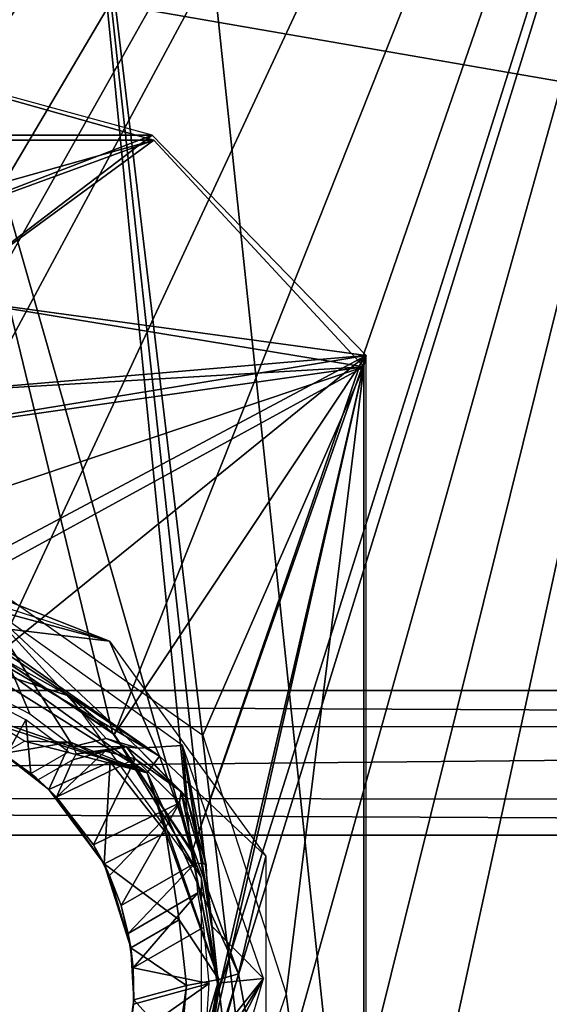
# Model space of a CAD drawing. Header units: millimetres. Extents: x -108 to 112, y -157 to 157.
# Tile 103 of 118: x -7 to 5, y 44 to 66. Entities that reach past the tile are written whole.
import ezdxf

# ---------------------------------------------------------------- set-up
doc = ezdxf.new("R2010")
doc.units = ezdxf.units.MM
doc.header["$LTSCALE"] = 33.374815
for name, color, linetype in [('198', 7, 'CONTINUOUS'), ('5', 7, 'CONTINUOUS'), ('589', 7, 'CONTINUOUS'), ('590', 7, 'CONTINUOUS'), ('602', 7, 'CONTINUOUS'), ('625', 7, 'CONTINUOUS'), ('627', 7, 'CONTINUOUS'), ('628', 7, 'CONTINUOUS'), ('631', 7, 'CONTINUOUS'), ('636', 7, 'CONTINUOUS'), ('639', 7, 'CONTINUOUS'), ('640', 7, 'CONTINUOUS'), ('646', 7, 'CONTINUOUS'), ('647', 7, 'CONTINUOUS'), ('649', 7, 'CONTINUOUS'), ('658', 7, 'CONTINUOUS'), ('660', 7, 'CONTINUOUS'), ('661', 7, 'CONTINUOUS'), ('662', 7, 'CONTINUOUS'), ('666', 7, 'CONTINUOUS'), ('668', 7, 'CONTINUOUS')]:
    doc.layers.add(name, color=color, linetype=linetype)

msp = doc.modelspace()

# ---------------------------------------------------------------- linework, layer by layer
at = {"layer": '198', "color": 7, "linetype": 'CONTINUOUS'}
for points in [[(83, 51.1, -68.5), (-83, 51.1, -68.5), (-44.989, 73.263, -68.5), (83, 51.1, -68.5)], [(22.511, 73.263, -68.5), (83, 51.1, -68.5), (-44.989, 73.263, -68.5), (22.511, 73.263, -68.5)], [(83, 51.1, -68.5), (81.61, 50.291, -68.5), (-83, 51.1, -68.5), (83, 51.1, -68.5)], [(-83, 51.1, -68.5), (81.61, 50.291, -68.5), (-81.616, 50.302, -68.5), (-83, 51.1, -68.5)], [(-81.616, 50.302, -68.5), (81.61, 50.291, -68.5), (-81.61, 48.709, -68.5), (-81.616, 50.302, -68.5)], [(81.61, 50.291, -68.5), (81.616, 48.698, -68.5), (-81.61, 48.709, -68.5), (81.61, 50.291, -68.5)], [(-81.61, 48.709, -68.5), (83, 47.9, -68.5), (-83, 47.9, -68.5), (-81.61, 48.709, -68.5)], [(81.616, 48.698, -68.5), (83, 47.9, -68.5), (-81.61, 48.709, -68.5), (81.616, 48.698, -68.5)], [(-83, 47.9, -68.5), (83, 47.9, -68.5), (83, 1.6, -68.5), (-83, 47.9, -68.5)], [(-83, 47.9, -68.5), (83, 1.6, -68.5), (24.489, 1.737, -68.5), (-83, 47.9, -68.5)], [(-83, 47.9, -68.5), (24.489, 1.737, -68.5), (-43.011, 1.737, -68.5), (-83, 47.9, -68.5)]]:
    msp.add_3dface(points, dxfattribs=at)
at = {"layer": '5', "color": 7, "linetype": 'CONTINUOUS'}
for points in [[(42, 155, 60), (-42, 155, 60), (-28.535, 33.535, 60), (42, 155, 60)], [(-25, 35, 60), (42, 155, 60), (-28.535, 33.535, 60), (-25, 35, 60)], [(25, 35, 60), (42, 155, 60), (-25, 35, 60), (25, 35, 60)]]:
    msp.add_3dface(points, dxfattribs=at)
at = {"layer": '589', "linetype": 'CONTINUOUS'}
for points in [[(15.25, 100, -91), (15.25, -100, -91), (-3.751, 80.026, -91), (15.25, 100, -91)], [(-3.751, 80.026, -91), (15.25, -100, -91), (-5.627, 75.431, -91), (-3.751, 80.026, -91)], [(-5.627, 75.431, -91), (-2.871, 47.59, -91), (-10.25, 73.5, -91), (-5.627, 75.431, -91)], [(15.25, -100, -91), (-2.251, 44.532, -91), (-5.627, 75.431, -91), (15.25, -100, -91)], [(-2.251, 44.532, -91), (-2.871, 47.59, -91), (-5.627, 75.431, -91), (-2.251, 44.532, -91)], [(-4.596, 50.159, -91), (-7.183, 51.887, -91), (-10.25, 73.5, -91), (-4.596, 50.159, -91)], [(-2.871, 47.59, -91), (-4.596, 50.159, -91), (-10.25, 73.5, -91), (-2.871, 47.59, -91)], [(-2.251, 44.532, -91), (15.25, -100, -91), (-2.846, 41.472, -91), (-2.251, 44.532, -91)]]:
    msp.add_3dface(points, dxfattribs=at)
at = {"layer": '590', "linetype": 'CONTINUOUS'}
for points in [[(15.25, 100, -89), (-2.871, 41.41, -89), (-10.25, 8.9, -89), (15.25, 100, -89)], [(-7.167, 51.88, -89), (15.25, 100, -89), (-10.25, 52.5, -89), (-7.167, 51.88, -89)], [(-10.25, 52.5, -89), (15.25, 100, -89), (-8.52, 57.747, -89), (-10.25, 52.5, -89)], [(-8.513, 59.739, -89), (15.25, 100, -89), (-10.25, 60.75, -89), (-8.513, 59.739, -89)], [(-10.25, 60.75, -89), (15.25, 100, -89), (-5.656, 75.402, -89), (-10.25, 60.75, -89)], [(-7.484, 8.459, -89), (15.25, 100, -89), (-10.25, 8.9, -89), (-7.484, 8.459, -89)], [(-8.52, 57.747, -89), (15.25, 100, -89), (-8.513, 59.739, -89), (-8.52, 57.747, -89)], [(-4.98, 7.17, -89), (15.25, 100, -89), (-7.484, 8.459, -89), (-4.98, 7.17, -89)], [(-4.561, -38.877, -89), (15.25, 100, -89), (-7.167, -37.12, -89), (-4.561, -38.877, -89)], [(-7.167, -37.12, -89), (15.25, 100, -89), (-1.792, -2.767, -89), (-7.167, -37.12, -89)], [(-4.561, 50.123, -89), (15.25, 100, -89), (-7.167, 51.88, -89), (-4.561, 50.123, -89)], [(15.25, 100, -89), (-2.251, -44.532, -89), (-5.627, -75.431, -89), (15.25, 100, -89)], [(-3.751, -80.026, -89), (15.25, 100, -89), (-5.627, -75.431, -89), (-3.751, -80.026, -89)], [(-1.77, 2.698, -89), (15.25, 100, -89), (-4.98, 7.17, -89), (-1.77, 2.698, -89)], [(-2.846, -41.472, -89), (15.25, 100, -89), (-4.561, -38.877, -89), (-2.846, -41.472, -89)], [(-2.846, 47.528, -89), (15.25, 100, -89), (-4.561, 50.123, -89), (-2.846, 47.528, -89)], [(15.25, -100, -89), (15.25, 100, -89), (-3.751, -80.026, -89), (15.25, -100, -89)], [(-2.871, 41.41, -89), (15.25, 100, -89), (-2.251, 44.468, -89), (-2.871, 41.41, -89)], [(-2.251, -44.532, -89), (15.25, 100, -89), (-2.846, -41.472, -89), (-2.251, -44.532, -89)], [(-2.251, 44.468, -89), (15.25, 100, -89), (-2.846, 47.528, -89), (-2.251, 44.468, -89)], [(-1.792, -2.767, -89), (15.25, 100, -89), (-1.77, 2.698, -89), (-1.792, -2.767, -89)], [(-10.25, 73.5, -89), (-10.25, 60.75, -89), (-5.656, 75.402, -89), (-10.25, 73.5, -89)]]:
    msp.add_3dface(points, dxfattribs=at)
at = {"layer": '602', "linetype": 'CONTINUOUS'}
for points in [[(-7.183, 51.887, -91), (-4.596, 50.159, -91), (-7.167, 51.88, -89), (-7.183, 51.887, -91)], [(-4.596, 50.159, -91), (-4.561, 50.123, -89), (-7.167, 51.88, -89), (-4.596, 50.159, -91)], [(-4.596, 50.159, -91), (-2.871, 47.59, -91), (-4.561, 50.123, -89), (-4.596, 50.159, -91)], [(-2.871, 47.59, -91), (-2.846, 47.528, -89), (-4.561, 50.123, -89), (-2.871, 47.59, -91)], [(-2.871, 47.59, -91), (-2.251, 44.532, -91), (-2.846, 47.528, -89), (-2.871, 47.59, -91)], [(-2.251, 44.532, -91), (-2.251, 44.468, -89), (-2.846, 47.528, -89), (-2.251, 44.532, -91)], [(-2.846, 41.472, -91), (-2.871, 41.41, -89), (-2.251, 44.468, -89), (-2.846, 41.472, -91)], [(-2.251, 44.532, -91), (-2.846, 41.472, -91), (-2.251, 44.468, -89), (-2.251, 44.532, -91)]]:
    msp.add_3dface(points, dxfattribs=at)
at = {"layer": '625', "color": 7, "linetype": 'CONTINUOUS'}
for points in [[(-10.25, 65.149, -87), (-16.777, 63.367, -87), (-3.723, 63.367, -87), (-10.25, 65.149, -87)], [(-3.723, 63.367, -87), (-16.777, 63.367, -87), (-10.25, 60.85, -87), (-3.723, 63.367, -87)], [(-3.723, 63.367, -87), (-10.25, 60.85, -87), (-8.426, 59.789, -87), (-3.723, 63.367, -87)], [(1, 58.5, -87), (-3.723, 63.367, -87), (-8.426, 59.789, -87), (1, 58.5, -87)], [(-8.434, 57.697, -87), (1, 58.5, -87), (-8.426, 59.789, -87), (-8.434, 57.697, -87)], [(-10.25, 56.65, -87), (1, 58.5, -87), (-8.434, 57.697, -87), (-10.25, 56.65, -87)], [(1, 58.5, -87), (-10.25, 56.65, -87), (-10.25, 52.5, -87), (1, 58.5, -87)], [(1, 58.5, -87), (-10.25, 52.5, -87), (-7.167, 51.88, -87), (1, 58.5, -87)], [(-4.561, 50.123, -87), (1, 58.5, -87), (-7.167, 51.88, -87), (-4.561, 50.123, -87)], [(-2.846, 47.528, -87), (1, 58.5, -87), (-4.561, 50.123, -87), (-2.846, 47.528, -87)], [(1, 30.5, -87), (1, 58.5, -87), (-2.871, 41.41, -87), (1, 30.5, -87)], [(-2.871, 41.41, -87), (1, 58.5, -87), (-2.251, 44.468, -87), (-2.871, 41.41, -87)], [(-2.251, 44.468, -87), (1, 58.5, -87), (-2.846, 47.528, -87), (-2.251, 44.468, -87)]]:
    msp.add_3dface(points, dxfattribs=at)
at = {"layer": '627', "color": 7, "linetype": 'CONTINUOUS'}
for points in [[(-7.167, 51.88, -87), (-10.25, 52.5, -87), (-5.548, 50.972, -89), (-7.167, 51.88, -87)], [(-10.25, 52.5, -87), (-10.25, 52.5, -89), (-5.548, 50.972, -89), (-10.25, 52.5, -87)], [(-4.561, 50.123, -87), (-7.167, 51.88, -87), (-5.548, 50.972, -89), (-4.561, 50.123, -87)], [(-2.642, 46.972, -89), (-4.561, 50.123, -87), (-5.548, 50.972, -89), (-2.642, 46.972, -89)], [(-2.846, 47.528, -87), (-4.561, 50.123, -87), (-2.642, 46.972, -89), (-2.846, 47.528, -87)], [(-2.251, 44.468, -87), (-2.846, 47.528, -87), (-2.642, 46.972, -89), (-2.251, 44.468, -87)], [(-2.642, 42.028, -89), (-2.251, 44.468, -87), (-2.642, 46.972, -89), (-2.642, 42.028, -89)], [(-2.871, 41.41, -87), (-2.251, 44.468, -87), (-2.642, 42.028, -89), (-2.871, 41.41, -87)]]:
    msp.add_3dface(points, dxfattribs=at)
at = {"layer": '628', "linetype": 'CONTINUOUS'}
for points in [[(-4.739, 50.037, -81.03), (-4.033, 49.822, -81.756), (-7.489, 53.053, -85.026), (-4.739, 50.037, -81.03)], [(-7.489, 53.053, -85.026), (-4.033, 49.822, -81.756), (-3.054, 49.885, -85.026), (-7.489, 53.053, -85.026)], [(-5.466, 49.86, -80.08), (-4.739, 50.037, -81.03), (-7.489, 53.053, -85.026), (-5.466, 49.86, -80.08)], [(-6.424, 50.581, -80.08), (-5.466, 49.86, -80.08), (-7.489, 53.053, -85.026), (-6.424, 50.581, -80.08)], [(-7.489, 51.133, -80.08), (-6.424, 50.581, -80.08), (-7.489, 53.053, -85.026), (-7.489, 51.133, -80.08)], [(-4.033, 49.822, -81.756), (-2.953, 48.707, -82.33), (-3.054, 49.885, -85.026), (-4.033, 49.822, -81.756)], [(-2.503, 46.582, -81.42), (-2.411, 45.901, -81.307), (-3.054, 49.885, -85.026), (-2.503, 46.582, -81.42)], [(-3.054, 49.885, -85.026), (-2.411, 45.901, -81.307), (-1.266, 44.737, -85.026), (-3.054, 49.885, -85.026)], [(-2.532, 47.238, -81.767), (-2.503, 46.582, -81.42), (-3.054, 49.885, -85.026), (-2.532, 47.238, -81.767)], [(-2.953, 48.707, -82.33), (-2.532, 47.238, -81.767), (-3.054, 49.885, -85.026), (-2.953, 48.707, -82.33)], [(-2.411, 45.901, -81.307), (-2.288, 44.628, -81.307), (-1.266, 44.737, -85.026), (-2.411, 45.901, -81.307)], [(-1.266, 44.737, -85.026), (-2.432, 42.473, -81.53), (-2.78, 39.502, -85.026), (-1.266, 44.737, -85.026)], [(-2.419, 42.904, -81.362), (-2.432, 42.473, -81.53), (-1.266, 44.737, -85.026), (-2.419, 42.904, -81.362)], [(-2.37, 43.351, -81.307), (-2.419, 42.904, -81.362), (-1.266, 44.737, -85.026), (-2.37, 43.351, -81.307)], [(-2.288, 44.628, -81.307), (-2.37, 43.351, -81.307), (-1.266, 44.737, -85.026), (-2.288, 44.628, -81.307)]]:
    msp.add_3dface(points, dxfattribs=at)
at = {"layer": '631', "linetype": 'CONTINUOUS'}
for points in [[(-7.021, 49.703, -81), (-6.003, 48.912, -82.674), (-6.955, 49.662, -80), (-7.021, 49.703, -81)], [(-6.955, 49.662, -80), (-6.003, 48.912, -82.674), (-6.401, 49.263, -80), (-6.955, 49.662, -80)], [(-6.401, 49.263, -80), (-6.003, 48.912, -82.674), (-6.282, 49.165, -80.062), (-6.401, 49.263, -80)], [(-6.003, 48.912, -82.674), (-6.237, 49.126, -80.2), (-6.282, 49.165, -80.062), (-6.003, 48.912, -82.674)], [(-5.832, 48.741, -81.563), (-6.237, 49.126, -80.2), (-6.003, 48.912, -82.674), (-5.832, 48.741, -81.563)], [(-4.785, 47.264, -83.181), (-5.832, 48.741, -81.563), (-6.003, 48.912, -82.674), (-4.785, 47.264, -83.181)], [(-5.019, 47.684, -82.195), (-5.832, 48.741, -81.563), (-4.785, 47.264, -83.181), (-5.019, 47.684, -82.195)], [(-4.663, 47.007, -82.101), (-5.019, 47.684, -82.195), (-4.785, 47.264, -83.181), (-4.663, 47.007, -82.101)], [(-4.195, 45.414, -82.2), (-4.663, 47.007, -82.101), (-4.785, 47.264, -83.181), (-4.195, 45.414, -82.2)], [(-4.41, 46.344, -81.7), (-4.663, 47.007, -82.101), (-4.195, 45.414, -82.2), (-4.41, 46.344, -81.7)], [(-4.251, 45.728, -81.33), (-4.41, 46.344, -81.7), (-4.195, 45.414, -82.2), (-4.251, 45.728, -81.33)], [(-4.144, 44.97, -81.2), (-4.251, 45.728, -81.33), (-4.195, 45.414, -82.2), (-4.144, 44.97, -81.2)], [(-4.131, 44.264, -82.2), (-4.144, 44.97, -81.2), (-4.195, 45.414, -82.2), (-4.131, 44.264, -82.2)], [(-4.135, 44.171, -81.2), (-4.144, 44.97, -81.2), (-4.131, 44.264, -82.2), (-4.135, 44.171, -81.2)], [(-4.283, 43.123, -82.2), (-4.135, 44.171, -81.2), (-4.131, 44.264, -82.2), (-4.283, 43.123, -82.2)], [(-4.23, 43.377, -81.2), (-4.135, 44.171, -81.2), (-4.283, 43.123, -82.2), (-4.23, 43.377, -81.2)]]:
    msp.add_3dface(points, dxfattribs=at)
at = {"layer": '636', "linetype": 'CONTINUOUS'}
for points in [[(-10.25, 65.1, -85.5), (-16.814, 63.251, -85.5), (-3.686, 63.251, -85.5), (-10.25, 65.1, -85.5)], [(-16.814, 63.251, -85.5), (-21.45, 58.25, -85.5), (-3.686, 63.251, -85.5), (-16.814, 63.251, -85.5)], [(-3.686, 63.251, -85.5), (-21.45, 58.25, -85.5), (-10.25, 60.85, -85.5), (-3.686, 63.251, -85.5)], [(-3.686, 63.251, -85.5), (-10.25, 60.85, -85.5), (-8.426, 59.789, -85.5), (-3.686, 63.251, -85.5)], [(0.95, 58.25, -85.5), (-3.686, 63.251, -85.5), (-8.426, 59.789, -85.5), (0.95, 58.25, -85.5)], [(-8.434, 57.697, -85.5), (0.95, 58.25, -85.5), (-8.426, 59.789, -85.5), (-8.434, 57.697, -85.5)], [(0.95, 58.25, -85.5), (-10.25, 56.65, -85.5), (-12.75, 53.652, -85.5), (0.95, 58.25, -85.5)], [(-7.55, 53.595, -85.5), (0.95, 58.25, -85.5), (-12.75, 53.652, -85.5), (-7.55, 53.595, -85.5)], [(-10.25, 56.65, -85.5), (0.95, 58.25, -85.5), (-8.434, 57.697, -85.5), (-10.25, 56.65, -85.5)], [(-2.602, 50.111, -85.5), (0.95, 58.25, -85.5), (-7.55, 53.595, -85.5), (-2.602, 50.111, -85.5)], [(-0.764, 44.396, -85.5), (0.95, 58.25, -85.5), (-2.602, 50.111, -85.5), (-0.764, 44.396, -85.5)], [(0.95, 30.75, -85.5), (0.95, 58.25, -85.5), (-0.764, 44.396, -85.5), (0.95, 30.75, -85.5)], [(-2.726, 38.723, -85.5), (0.95, 30.75, -85.5), (-0.764, 44.396, -85.5), (-2.726, 38.723, -85.5)]]:
    msp.add_3dface(points, dxfattribs=at)
at = {"layer": '639', "linetype": 'CONTINUOUS'}
for points in [[(0.95, 58.25, -85.5), (0.95, 30.75, -85.5), (0.95, 58.25, -87), (0.95, 58.25, -85.5)], [(0.95, 30.75, -85.5), (0.95, 30.75, -87), (0.95, 58.25, -87), (0.95, 30.75, -85.5)]]:
    msp.add_3dface(points, dxfattribs=at)
at = {"layer": '640', "linetype": 'CONTINUOUS'}
for points in [[(-10.25, 65.1, -85.5), (-3.686, 63.251, -85.5), (-10.25, 65.1, -87), (-10.25, 65.1, -85.5)], [(-10.25, 65.1, -87), (-3.686, 63.251, -85.5), (-3.686, 63.252, -87), (-10.25, 65.1, -87)], [(-3.686, 63.251, -85.5), (0.95, 58.25, -85.5), (-3.686, 63.252, -87), (-3.686, 63.251, -85.5)], [(0.95, 58.25, -85.5), (0.95, 58.25, -87), (-3.686, 63.252, -87), (0.95, 58.25, -85.5)]]:
    msp.add_3dface(points, dxfattribs=at)
at = {"layer": '646', "linetype": 'CONTINUOUS'}
for points in [[(-10.25, 54, -87), (-4.666, 52.186, -87), (-10.25, 53.687, -86.967), (-10.25, 54, -87)], [(-10.25, 53.687, -86.967), (-4.666, 52.186, -87), (-7.75, 53.4, -86.978), (-10.25, 53.687, -86.967)], [(-4.666, 52.186, -87), (-7.75, 52.558, -86.557), (-7.75, 53.4, -86.978), (-4.666, 52.186, -87)], [(-7.75, 52.558, -86.557), (-3.559, 49.643, -86.561), (-7.75, 52.449, -86.442), (-7.75, 52.558, -86.557)], [(-3.559, 49.643, -86.561), (-7.75, 52.558, -86.557), (-4.666, 52.186, -87), (-3.559, 49.643, -86.561)], [(-3.559, 49.643, -86.561), (-7.75, 52.099, -85.5), (-7.75, 52.449, -86.442), (-3.559, 49.643, -86.561)], [(-3.832, 49.276, -85.5), (-7.75, 52.099, -85.5), (-3.559, 49.643, -86.561), (-3.832, 49.276, -85.5)], [(-1.215, 47.436, -87), (-3.559, 49.643, -86.561), (-4.666, 52.186, -87), (-1.215, 47.436, -87)], [(-1.817, 44.838, -86.561), (-3.832, 49.276, -85.5), (-3.559, 49.643, -86.561), (-1.817, 44.838, -86.561)], [(-1.817, 44.838, -86.561), (-3.559, 49.643, -86.561), (-1.215, 47.436, -87), (-1.817, 44.838, -86.561)], [(-2.253, 44.712, -85.5), (-3.832, 49.276, -85.5), (-1.817, 44.838, -86.561), (-2.253, 44.712, -85.5)], [(-1.215, 41.564, -87), (-1.817, 44.838, -86.561), (-1.215, 47.436, -87), (-1.215, 41.564, -87)], [(-3.169, 39.909, -86.561), (-2.253, 44.712, -85.5), (-1.817, 44.838, -86.561), (-3.169, 39.909, -86.561)], [(-3.169, 39.909, -86.561), (-1.817, 44.838, -86.561), (-1.215, 41.564, -87), (-3.169, 39.909, -86.561)], [(-3.588, 40.071, -85.5), (-2.253, 44.712, -85.5), (-3.169, 39.909, -86.561), (-3.588, 40.071, -85.5)]]:
    msp.add_3dface(points, dxfattribs=at)
at = {"layer": '647', "linetype": 'CONTINUOUS'}
for points in [[(-7.75, 51.721, -83.132), (-7.75, 52.099, -85.5), (-3.832, 49.276, -85.5), (-7.75, 51.721, -83.132)], [(-7.75, 50.624, -81), (-7.75, 51.721, -83.132), (-3.832, 49.276, -85.5), (-7.75, 50.624, -81)], [(-7.13, 50.332, -81), (-7.75, 50.624, -81), (-3.832, 49.276, -85.5), (-7.13, 50.332, -81)], [(-6.544, 49.978, -81), (-7.13, 50.332, -81), (-3.832, 49.276, -85.5), (-6.544, 49.978, -81)], [(-5.527, 49.956, -82.048), (-6.544, 49.978, -81), (-3.832, 49.276, -85.5), (-5.527, 49.956, -82.048)], [(-4.653, 49.521, -82.768), (-5.527, 49.956, -82.048), (-3.832, 49.276, -85.5), (-4.653, 49.521, -82.768)], [(-3.424, 47.962, -83.171), (-4.653, 49.521, -82.768), (-3.832, 49.276, -85.5), (-3.424, 47.962, -83.171)], [(-2.253, 44.712, -85.5), (-3.424, 47.962, -83.171), (-3.832, 49.276, -85.5), (-2.253, 44.712, -85.5)], [(-3.125, 46.032, -82.2), (-3.424, 47.962, -83.171), (-2.253, 44.712, -85.5), (-3.125, 46.032, -82.2)], [(-2.963, 44.579, -82.2), (-3.125, 46.032, -82.2), (-2.253, 44.712, -85.5), (-2.963, 44.579, -82.2)], [(-3.588, 40.071, -85.5), (-2.963, 44.579, -82.2), (-2.253, 44.712, -85.5), (-3.588, 40.071, -85.5)], [(-3.094, 43.123, -82.2), (-2.963, 44.579, -82.2), (-3.588, 40.071, -85.5), (-3.094, 43.123, -82.2)]]:
    msp.add_3dface(points, dxfattribs=at)
at = {"layer": '649', "linetype": 'CONTINUOUS'}
for points in [[(-7.021, 49.703, -81), (-6.544, 49.978, -81), (-5.527, 49.956, -82.048), (-7.021, 49.703, -81)], [(-6.003, 48.912, -82.674), (-7.021, 49.703, -81), (-5.527, 49.956, -82.048), (-6.003, 48.912, -82.674)], [(-6.003, 48.912, -82.674), (-5.527, 49.956, -82.048), (-4.653, 49.521, -82.768), (-6.003, 48.912, -82.674)], [(-4.785, 47.264, -83.181), (-6.003, 48.912, -82.674), (-4.653, 49.521, -82.768), (-4.785, 47.264, -83.181)], [(-4.785, 47.264, -83.181), (-4.653, 49.521, -82.768), (-3.424, 47.962, -83.171), (-4.785, 47.264, -83.181)], [(-4.785, 47.264, -83.181), (-3.424, 47.962, -83.171), (-3.125, 46.032, -82.2), (-4.785, 47.264, -83.181)], [(-4.195, 45.414, -82.2), (-4.785, 47.264, -83.181), (-3.125, 46.032, -82.2), (-4.195, 45.414, -82.2)]]:
    msp.add_3dface(points, dxfattribs=at)
at = {"layer": '658', "linetype": 'CONTINUOUS'}
for points in [[(-4.097, 49.585, -81.697), (-4.763, 49.756, -81.053), (-5.832, 48.741, -81.563), (-4.097, 49.585, -81.697)], [(-4.763, 49.756, -81.053), (-5.472, 49.568, -80.2), (-5.832, 48.741, -81.563), (-4.763, 49.756, -81.053)], [(-5.832, 48.741, -81.563), (-5.472, 49.568, -80.2), (-6.237, 49.126, -80.2), (-5.832, 48.741, -81.563)], [(-5.019, 47.684, -82.195), (-4.097, 49.585, -81.697), (-5.832, 48.741, -81.563), (-5.019, 47.684, -82.195)], [(-3.117, 48.618, -82.2), (-4.097, 49.585, -81.697), (-5.019, 47.684, -82.195), (-3.117, 48.618, -82.2)], [(-4.663, 47.007, -82.101), (-3.117, 48.618, -82.2), (-5.019, 47.684, -82.195), (-4.663, 47.007, -82.101)], [(-4.41, 46.344, -81.7), (-3.117, 48.618, -82.2), (-4.663, 47.007, -82.101), (-4.41, 46.344, -81.7)], [(-2.769, 47.291, -81.7), (-3.117, 48.618, -82.2), (-4.41, 46.344, -81.7), (-2.769, 47.291, -81.7)]]:
    msp.add_3dface(points, dxfattribs=at)
at = {"layer": '660', "linetype": 'CONTINUOUS'}
for points in [[(-4.739, 50.037, -81.03), (-5.466, 49.86, -80.08), (-4.289, 49.853, -81.458), (-4.739, 50.037, -81.03)], [(-4.033, 49.822, -81.756), (-4.739, 50.037, -81.03), (-4.289, 49.853, -81.458), (-4.033, 49.822, -81.756)], [(-4.289, 49.853, -81.458), (-5.466, 49.86, -80.08), (-5.404, 49.697, -80.102), (-4.289, 49.853, -81.458)], [(-4.289, 49.853, -81.458), (-5.404, 49.697, -80.102), (-4.763, 49.756, -81.053), (-4.289, 49.853, -81.458)], [(-4.097, 49.585, -81.697), (-4.289, 49.853, -81.458), (-4.763, 49.756, -81.053), (-4.097, 49.585, -81.697)], [(-3.085, 48.865, -82.268), (-4.033, 49.822, -81.756), (-4.289, 49.853, -81.458), (-3.085, 48.865, -82.268)], [(-3.085, 48.865, -82.268), (-4.289, 49.853, -81.458), (-4.097, 49.585, -81.697), (-3.085, 48.865, -82.268)], [(-2.953, 48.707, -82.33), (-4.033, 49.822, -81.756), (-3.085, 48.865, -82.268), (-2.953, 48.707, -82.33)], [(-4.763, 49.756, -81.053), (-5.404, 49.697, -80.102), (-5.472, 49.568, -80.2), (-4.763, 49.756, -81.053)], [(-3.117, 48.618, -82.2), (-3.085, 48.865, -82.268), (-4.097, 49.585, -81.697), (-3.117, 48.618, -82.2)], [(-2.769, 47.291, -81.7), (-3.085, 48.865, -82.268), (-3.117, 48.618, -82.2), (-2.769, 47.291, -81.7)], [(-2.596, 47.278, -81.715), (-2.953, 48.707, -82.33), (-3.085, 48.865, -82.268), (-2.596, 47.278, -81.715)], [(-2.596, 47.278, -81.715), (-3.085, 48.865, -82.268), (-2.769, 47.291, -81.7), (-2.596, 47.278, -81.715)], [(-2.532, 47.238, -81.767), (-2.953, 48.707, -82.33), (-2.596, 47.278, -81.715), (-2.532, 47.238, -81.767)]]:
    msp.add_3dface(points, dxfattribs=at)
at = {"layer": '661', "linetype": 'CONTINUOUS'}
for points in [[(-2.769, 47.291, -81.7), (-4.41, 46.344, -81.7), (-4.251, 45.728, -81.33), (-2.769, 47.291, -81.7)], [(-2.714, 46.63, -81.335), (-2.769, 47.291, -81.7), (-4.251, 45.728, -81.33), (-2.714, 46.63, -81.335)], [(-4.144, 44.97, -81.2), (-2.714, 46.63, -81.335), (-4.251, 45.728, -81.33), (-4.144, 44.97, -81.2)], [(-2.585, 45.87, -81.2), (-2.714, 46.63, -81.335), (-4.144, 44.97, -81.2), (-2.585, 45.87, -81.2)]]:
    msp.add_3dface(points, dxfattribs=at)
at = {"layer": '662', "linetype": 'CONTINUOUS'}
for points in [[(-2.585, 45.87, -81.2), (-4.144, 44.97, -81.2), (-2.465, 44.625, -81.2), (-2.585, 45.87, -81.2)], [(-2.465, 44.625, -81.2), (-4.144, 44.97, -81.2), (-4.135, 44.171, -81.2), (-2.465, 44.625, -81.2)], [(-2.545, 43.377, -81.2), (-2.465, 44.625, -81.2), (-4.23, 43.377, -81.2), (-2.545, 43.377, -81.2)], [(-4.23, 43.377, -81.2), (-2.465, 44.625, -81.2), (-4.135, 44.171, -81.2), (-4.23, 43.377, -81.2)]]:
    msp.add_3dface(points, dxfattribs=at)
at = {"layer": '666', "linetype": 'CONTINUOUS'}
for points in [[(-7.55, 50.985, -80), (-6.955, 49.662, -80), (-6.509, 50.446, -80), (-7.55, 50.985, -80)], [(-6.955, 49.662, -80), (-6.401, 49.263, -80), (-6.509, 50.446, -80), (-6.955, 49.662, -80)], [(-6.509, 50.446, -80), (-6.401, 49.263, -80), (-5.572, 49.741, -80), (-6.509, 50.446, -80)]]:
    msp.add_3dface(points, dxfattribs=at)
at = {"layer": '668', "linetype": 'CONTINUOUS'}
for points in [[(-4.195, 45.414, -82.2), (-3.125, 46.032, -82.2), (-2.963, 44.579, -82.2), (-4.195, 45.414, -82.2)], [(-4.131, 44.264, -82.2), (-4.195, 45.414, -82.2), (-2.963, 44.579, -82.2), (-4.131, 44.264, -82.2)], [(-3.094, 43.123, -82.2), (-4.131, 44.264, -82.2), (-2.963, 44.579, -82.2), (-3.094, 43.123, -82.2)], [(-4.283, 43.123, -82.2), (-4.131, 44.264, -82.2), (-3.094, 43.123, -82.2), (-4.283, 43.123, -82.2)]]:
    msp.add_3dface(points, dxfattribs=at)

doc.saveas('drawing.dxf')
